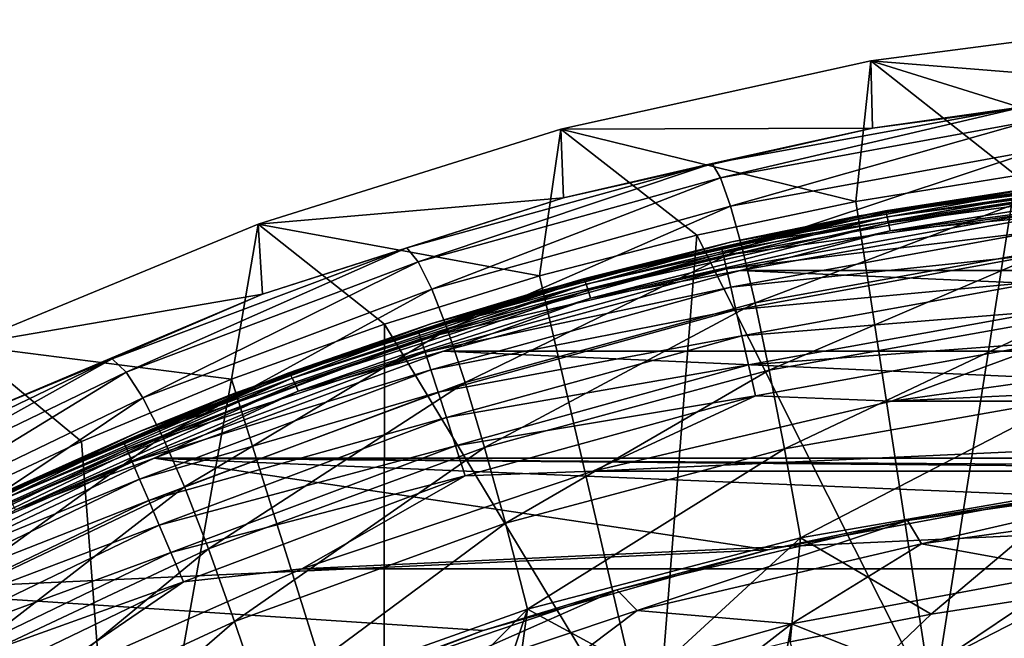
# Model space of a CAD drawing. Header units: metres. Extents: x -109 to 109, y -342 to 116.
# Tile 112 of 213: x -12 to -4, y 24 to 29. Entities that reach past the tile are written whole.
import ezdxf

# ---------------------------------------------------------------- set-up
doc = ezdxf.new("R2010")
doc.units = ezdxf.units.M
doc.layers.add('solid_505140_SW0001', color=7, linetype='CONTINUOUS')

msp = doc.modelspace()

# ---------------------------------------------------------------- linework, layer by layer
at = {"layer": 'solid_505140_SW0001'}
for points in [[(-2.527638, 29.024891), (-5.036004, 28.696199), (-2.588223, 27.932512, 31)], [(-2.521315, 28.495077, -15.129585), (-5.036004, 28.696199), (-2.527638, 29.024891)], [(-5.036004, 28.696199), (-7.507112, 28.150959), (-5.154395, 27.5746, 31)], [(-5.02292, 28.160292, -15.176979), (-7.507112, 28.150959), (-5.036004, 28.696199)], [(-5.036004, 28.696199), (-5.154395, 27.5746, 31), (-3.876137, 27.783115, 31)], [(-5.036004, 28.696199), (-3.876137, 27.783115, 31), (-2.588223, 27.932512, 31)], [(-2.521315, 28.495077, -15.129585), (-5.02292, 28.160292, -15.176979), (-5.036004, 28.696199)], [(-3.805196, 28.333595, -15.435555), (-5.02292, 28.160292, -15.176979), (-2.521315, 28.495077, -15.129585)], [(-6.301814, 27.878563, -15.559015), (-5.02292, 28.160292, -15.176979), (-3.805196, 28.333595, -15.435555)], [(-6.301814, 27.878563, -15.559015), (-3.805196, 28.333595, -15.435555), (-6.234308, 27.762924, -16.580404)], [(-3.805196, 28.333595, -15.435555), (-3.763781, 28.214779, -16.476027), (-6.234308, 27.762924, -16.580404)], [(-6.234308, 27.762924, -16.580404), (-3.763781, 28.214779, -16.476027), (-6.154026, 27.53805, -17.581848)], [(-3.763781, 28.214779, -16.476027), (-3.714639, 27.984264, -17.496593), (-6.154026, 27.53805, -17.581848)], [(-7.507112, 28.150959), (-9.920775, 27.393639), (-7.676992, 26.981283, 31)], [(-7.485946, 27.604965, -15.256189), (-9.920775, 27.393639), (-7.507112, 28.150959)], [(-7.507112, 28.150959), (-7.676992, 26.981283, 31), (-6.422096, 27.307158, 31)], [(-5.02292, 28.160292, -15.176979), (-7.485946, 27.604965, -15.256189), (-7.507112, 28.150959)], [(-7.507112, 28.150959), (-6.422096, 27.307158, 31), (-5.154395, 27.5746, 31)], [(-6.301814, 27.878563, -15.559015), (-7.485946, 27.604965, -15.256189), (-5.02292, 28.160292, -15.176979)], [(-6.154026, 27.53805, -17.581848), (-3.714639, 27.984264, -17.496593), (-6.061682, 27.20455, -18.55105)], [(-3.714639, 27.984264, -17.496593), (-3.658207, 27.642683, -18.484732), (-6.061682, 27.20455, -18.55105)], [(-8.736135, 27.204258, -15.735002), (-7.485946, 27.604965, -15.256189), (-6.301814, 27.878563, -15.559015)], [(-8.736135, 27.204258, -15.735002), (-6.301814, 27.878563, -15.559015), (-8.645278, 27.093225, -16.72905)], [(-6.301814, 27.878563, -15.559015), (-6.234308, 27.762924, -16.580404), (-8.645278, 27.093225, -16.72905)], [(-3.704238, 27.688961, 47.527878), (-5.144988, 27.458315, 83.426178), (-2.583514, 27.815624, 83.426178)], [(-3.755515, 27.659393, 83.684845), (-2.583514, 27.815624, 83.426178), (-5.144988, 27.458315, 83.426178)], [(-2.469365, 27.825668, 47.544582), (-4.918519, 27.499346, 47.472237), (-3.704238, 27.688961, 47.527878)], [(-4.913123, 27.4862, 47.395142), (-4.918519, 27.499346, 47.472237), (-2.469365, 27.825668, 47.544582)], [(-2.466654, 27.812164, 47.467407), (-4.913123, 27.4862, 47.395142), (-2.469365, 27.825668, 47.544582)], [(-4.904537, 27.453802, 47.324276), (-4.913123, 27.4862, 47.395142), (-2.466654, 27.812164, 47.467407)], [(-2.462341, 27.779198, 47.396412), (-4.904537, 27.453802, 47.324276), (-2.466654, 27.812164, 47.467407)], [(-8.645278, 27.093225, -16.72905), (-6.234308, 27.762924, -16.580404), (-8.536597, 26.876562, -17.703094)], [(-6.234308, 27.762924, -16.580404), (-6.154026, 27.53805, -17.581848), (-8.536597, 26.876562, -17.703094)], [(-4.542011, 23.566299, 31), (-3.876137, 27.783115, 31), (-5.154395, 27.5746, 31)], [(-4.893349, 27.404364, 47.264473), (-4.904537, 27.453802, 47.324276), (-2.462341, 27.779198, 47.396412)], [(-2.456721, 27.729015, 47.336449), (-4.893349, 27.404364, 47.264473), (-2.462341, 27.779198, 47.396412)], [(-4.880321, 27.341259, 47.219826), (-4.893349, 27.404364, 47.264473), (-2.456721, 27.729015, 47.336449)], [(-2.450176, 27.665047, 47.291607), (-4.880321, 27.341259, 47.219826), (-2.456721, 27.729015, 47.336449)], [(-4.542011, 23.566299, 31), (-2.281147, 23.891312, 31), (-3.876137, 27.783115, 31)], [(-3.755515, 27.659393, 83.684845), (-5.144988, 27.458315, 83.426178), (-6.225586, 27.211142, 83.684845)], [(-3.755515, 27.659393, 83.684845), (-6.225586, 27.211142, 83.684845), (-3.746461, 27.59255, 83.937737)], [(-3.704238, 27.688961, 47.527878), (-6.143566, 27.252766, 47.432209), (-5.144988, 27.458315, 83.426178)], [(-4.918519, 27.499346, 47.472237), (-6.143566, 27.252766, 47.432209), (-3.704238, 27.688961, 47.527878)], [(-6.061682, 27.20455, -18.55105), (-3.658207, 27.642683, -18.484732), (-5.958336, 26.766247, -19.476849)], [(-3.658207, 27.642683, -18.484732), (-3.595136, 27.193951, -19.429064), (-5.958336, 26.766247, -19.476849)], [(-2.450176, 27.665047, 47.291607), (-3.66414, 27.456575, 47.235001), (-4.880321, 27.341259, 47.219826)], [(-7.485946, 27.604965, -15.256189), (-9.886466, 26.834917, -15.365594), (-9.920775, 27.393639)], [(-8.736135, 27.204258, -15.735002), (-9.886466, 26.834917, -15.365594), (-7.485946, 27.604965, -15.256189)], [(-4.542011, 23.566299, 31), (-5.154395, 27.5746, 31), (-6.422096, 27.307158, 31)], [(-6.225586, 27.211142, 83.684845), (-6.210576, 27.14538, 83.937737), (-3.746461, 27.59255, 83.937737)], [(-3.746461, 27.59255, 83.937737), (-6.210576, 27.14538, 83.937737), (-3.731643, 27.483166, 84.175049)], [(-8.536597, 26.876562, -17.703094), (-6.154026, 27.53805, -17.581848), (-8.411049, 26.554844, -18.645163)], [(-6.154026, 27.53805, -17.581848), (-6.061682, 27.20455, -18.55105), (-8.411049, 26.554844, -18.645163)], [(-4.918519, 27.499346, 47.472237), (-7.327536, 26.958853, 47.352413), (-6.143566, 27.252766, 47.432209)], [(-7.319505, 26.946299, 47.275448), (-7.327536, 26.958853, 47.352413), (-4.918519, 27.499346, 47.472237)], [(-4.913123, 27.4862, 47.395142), (-7.319505, 26.946299, 47.275448), (-4.918519, 27.499346, 47.472237)], [(-7.306726, 26.914841, 47.204788), (-7.319505, 26.946299, 47.275448), (-4.913123, 27.4862, 47.395142)], [(-4.904537, 27.453802, 47.324276), (-7.306726, 26.914841, 47.204788), (-4.913123, 27.4862, 47.395142)], [(-6.143566, 27.252766, 47.432209), (-7.662565, 26.866186, 83.426178), (-5.144988, 27.458315, 83.426178)], [(-6.225586, 27.211142, 83.684845), (-5.144988, 27.458315, 83.426178), (-7.662565, 26.866186, 83.426178)], [(-7.290072, 26.866627, 47.14526), (-7.306726, 26.914841, 47.204788), (-4.904537, 27.453802, 47.324276)], [(-4.893349, 27.404364, 47.264473), (-7.290072, 26.866627, 47.14526), (-4.904537, 27.453802, 47.324276)], [(-6.210576, 27.14538, 83.937737), (-6.186013, 27.037764, 84.175049), (-3.731643, 27.483166, 84.175049)], [(-3.731643, 27.483166, 84.175049), (-6.186013, 27.037764, 84.175049), (-3.711515, 27.334572, 84.389557)], [(-6.077077, 27.02516, 47.139359), (-3.66414, 27.456575, 47.235001), (6.077155, 27.025143, 47.139355)], [(-4.880321, 27.341259, 47.219826), (-3.66414, 27.456575, 47.235001), (-6.077077, 27.02516, 47.139359)], [(-9.920775, 27.393639), (-12.26036, 26.429468), (-10.133497, 26.157946, 31)], [(-9.886466, 26.834917, -15.365594), (-12.26036, 26.429468), (-9.920775, 27.393639)], [(-9.920775, 27.393639), (-10.133497, 26.157946, 31), (-8.915154, 26.597843, 31)], [(-9.920775, 27.393639), (-8.915154, 26.597843, 31), (-7.676992, 26.981283, 31)], [(-7.27068, 26.804949, 47.100929), (-7.290072, 26.866627, 47.14526), (-4.893349, 27.404364, 47.264473)], [(-4.880321, 27.341259, 47.219826), (-7.27068, 26.804949, 47.100929), (-4.893349, 27.404364, 47.264473)], [(-4.880321, 27.341259, 47.219826), (-6.077077, 27.02516, 47.139359), (-7.27068, 26.804949, 47.100929)], [(-6.186013, 27.037764, 84.175049), (-6.152646, 26.891571, 84.389557), (-3.711515, 27.334572, 84.389557)], [(-3.711515, 27.334572, 84.389557), (-6.152646, 26.891571, 84.389557), (-3.686687, 27.151289, 84.574745)], [(-6.143566, 27.252766, 47.432209), (-8.537495, 26.601736, 47.289436), (-7.662565, 26.866186, 83.426178)], [(-7.327536, 26.958853, 47.352413), (-8.537495, 26.601736, 47.289436), (-6.143566, 27.252766, 47.432209)], [(-6.76128, 23.027914, 31), (-6.422096, 27.307158, 31), (-7.676992, 26.981283, 31)], [(-6.76128, 23.027914, 31), (-4.542011, 23.566299, 31), (-6.422096, 27.307158, 31)], [(-11.085627, 26.319637, -15.954392), (-9.886466, 26.834917, -15.365594), (-8.736135, 27.204258, -15.735002)], [(-11.085627, 26.319637, -15.954392), (-8.736135, 27.204258, -15.735002), (-10.974379, 26.214485, -16.914112)], [(-8.736135, 27.204258, -15.735002), (-8.645278, 27.093225, -16.72905), (-10.974379, 26.214485, -16.914112)], [(-6.225586, 27.211142, 83.684845), (-7.662565, 26.866186, 83.426178), (-8.645532, 26.54328, 83.684845)], [(-6.225586, 27.211142, 83.684845), (-8.645532, 26.54328, 83.684845), (-6.210576, 27.14538, 83.937737)], [(-8.411049, 26.554844, -18.645163), (-6.061682, 27.20455, -18.55105), (-8.270075, 26.131762, -19.544407)], [(-6.061682, 27.20455, -18.55105), (-5.958336, 26.766247, -19.476849), (-8.270075, 26.131762, -19.544407)], [(-5.958336, 26.766247, -19.476849), (-3.595136, 27.193951, -19.429064), (-5.845401, 26.230209, -20.349239)], [(-3.595136, 27.193951, -19.429064), (-3.526284, 26.645298, -20.319372), (-5.845401, 26.230209, -20.349239)], [(-10.974379, 26.214485, -16.914112), (-8.645278, 27.093225, -16.72905), (-10.840438, 26.008339, -17.853756)], [(-8.645278, 27.093225, -16.72905), (-8.536597, 26.876562, -17.703094), (-10.840438, 26.008339, -17.853756)], [(-8.645532, 26.54328, 83.684845), (-8.624687, 26.479128, 83.937737), (-6.210576, 27.14538, 83.937737)], [(-6.210576, 27.14538, 83.937737), (-8.624687, 26.479128, 83.937737), (-6.186013, 27.037764, 84.175049)], [(-6.152646, 26.891571, 84.389557), (-6.111489, 26.711252, 84.574745), (-3.686687, 27.151289, 84.574745)], [(-3.686687, 27.151289, 84.574745), (-6.111489, 26.711252, 84.574745), (-3.657917, 26.938898, 84.72496)], [(-8.624687, 26.479128, 83.937737), (-8.590577, 26.374146, 84.175049), (-6.186013, 27.037764, 84.175049)], [(-6.186013, 27.037764, 84.175049), (-8.590577, 26.374146, 84.175049), (-6.152646, 26.891571, 84.389557)], [(-8.444818, 26.381325, 46.996624), (-6.077077, 27.02516, 47.139359), (8.444896, 26.381302, 46.99662)], [(-7.27068, 26.804949, 47.100929), (-6.077077, 27.02516, 47.139359), (-8.444818, 26.381325, 46.996624)], [(-6.077077, 27.02516, 47.139359), (6.077155, 27.025143, 47.139355), (8.444896, 26.381302, 46.99662)], [(-7.327536, 26.958853, 47.352413), (-9.67698, 26.209167, 47.186211), (-8.537495, 26.601736, 47.289436)], [(-9.666387, 26.197432, 47.109428), (-9.67698, 26.209167, 47.186211), (-7.327536, 26.958853, 47.352413)], [(-7.319505, 26.946299, 47.275448), (-9.666387, 26.197432, 47.109428), (-7.327536, 26.958853, 47.352413)], [(-9.649531, 26.167274, 47.039059), (-9.666387, 26.197432, 47.109428), (-7.319505, 26.946299, 47.275448)], [(-7.306726, 26.914841, 47.204788), (-9.649531, 26.167274, 47.039059), (-7.319505, 26.946299, 47.275448)], [(-6.76128, 23.027914, 31), (-7.676992, 26.981283, 31), (-8.915154, 26.597843, 31)], [(-6.111489, 26.711252, 84.574745), (-6.063797, 26.502296, 84.72496), (-3.657917, 26.938898, 84.72496)], [(-3.657917, 26.938898, 84.72496), (-6.063797, 26.502296, 84.72496), (-3.62608, 26.703867, 84.835632)], [(-10.840438, 26.008339, -17.853756), (-8.536597, 26.876562, -17.703094), (-10.684969, 25.701744, -18.761759)], [(-8.536597, 26.876562, -17.703094), (-8.411049, 26.554844, -18.645163), (-10.684969, 25.701744, -18.761759)], [(-8.537495, 26.601736, 47.289436), (-10.114768, 26.044291, 83.426178), (-7.662565, 26.866186, 83.426178)], [(-8.645532, 26.54328, 83.684845), (-7.662565, 26.866186, 83.426178), (-10.114768, 26.044291, 83.426178)], [(-9.627565, 26.120756, 46.979904), (-9.649531, 26.167274, 47.039059), (-7.306726, 26.914841, 47.204788)], [(-7.290072, 26.866627, 47.14526), (-9.627565, 26.120756, 46.979904), (-7.306726, 26.914841, 47.204788)], [(-9.601988, 26.061052, 46.936008), (-9.627565, 26.120756, 46.979904), (-7.290072, 26.866627, 47.14526)], [(-7.27068, 26.804949, 47.100929), (-9.601988, 26.061052, 46.936008), (-7.290072, 26.866627, 47.14526)], [(-8.590577, 26.374146, 84.175049), (-8.544239, 26.231533, 84.389557), (-6.152646, 26.891571, 84.389557)], [(-6.152646, 26.891571, 84.389557), (-8.544239, 26.231533, 84.389557), (-6.111489, 26.711252, 84.574745)], [(-9.886466, 26.834917, -15.365594), (-12.211311, 25.854628, -15.504334), (-12.26036, 26.429468)], [(-11.085627, 26.319637, -15.954392), (-12.211311, 25.854628, -15.504334), (-9.886466, 26.834917, -15.365594)], [(-7.27068, 26.804949, 47.100929), (-8.444818, 26.381325, 46.996624), (-9.601988, 26.061052, 46.936008)], [(-8.544239, 26.231533, 84.389557), (-8.487084, 26.05563, 84.574745), (-6.111489, 26.711252, 84.574745)], [(-6.111489, 26.711252, 84.574745), (-8.487084, 26.05563, 84.574745), (-6.063797, 26.502296, 84.72496)], [(-8.270075, 26.131762, -19.544407), (-5.958336, 26.766247, -19.476849), (-8.115609, 25.614138, -20.391119)], [(-5.958336, 26.766247, -19.476849), (-5.845401, 26.230209, -20.349239), (-8.115609, 25.614138, -20.391119)], [(-6.063797, 26.502296, 84.72496), (-6.011019, 26.271065, 84.835632), (-3.62608, 26.703867, 84.835632)], [(-3.62608, 26.703867, 84.835632), (-6.011019, 26.271065, 84.835632), (-3.592146, 26.453352, 84.903389)], [(-5.845401, 26.230209, -20.349239), (-3.526284, 26.645298, -20.319372), (-5.724305, 25.603651, -21.158264)], [(-3.526284, 26.645298, -20.319372), (-3.452522, 26.00411, -21.145494), (-5.724305, 25.603651, -21.158264)], [(-8.645532, 26.54328, 83.684845), (-10.114768, 26.044291, 83.426178), (-10.995869, 25.661182, 83.684845)], [(-8.645532, 26.54328, 83.684845), (-10.995869, 25.661182, 83.684845), (-8.624687, 26.479128, 83.937737)], [(-8.537495, 26.601736, 47.289436), (-10.867926, 25.739878, 47.100403), (-10.114768, 26.044291, 83.426178)], [(-9.67698, 26.209167, 47.186211), (-10.867926, 25.739878, 47.100403), (-8.537495, 26.601736, 47.289436)], [(-10.684969, 25.701744, -18.761759), (-8.411049, 26.554844, -18.645163), (-10.509758, 25.29821, -19.627665)], [(-8.411049, 26.554844, -18.645163), (-8.270075, 26.131762, -19.544407), (-10.509758, 25.29821, -19.627665)], [(-8.920021, 22.280798, 31), (-8.915154, 26.597843, 31), (-10.133497, 26.157946, 31)], [(-8.920021, 22.280798, 31), (-6.76128, 23.027914, 31), (-8.915154, 26.597843, 31)], [(-10.995869, 25.661182, 83.684845), (-10.969358, 25.599157, 83.937737), (-8.624687, 26.479128, 83.937737)], [(-8.624687, 26.479128, 83.937737), (-10.969358, 25.599157, 83.937737), (-8.590577, 26.374146, 84.175049)], [(-8.487084, 26.05563, 84.574745), (-8.420854, 25.851789, 84.72496), (-6.063797, 26.502296, 84.72496)], [(-6.063797, 26.502296, 84.72496), (-8.420854, 25.851789, 84.72496), (-6.011019, 26.271065, 84.835632)], [(-12.26036, 26.429468), (-12.504457, 25.111013, 31), (-11.330418, 25.662172, 31)], [(-12.26036, 26.429468), (-11.330418, 25.662172, 31), (-10.133497, 26.157946, 31)], [(-6.011019, 26.271065, 84.835632), (-5.954765, 26.024599, 84.903389), (-3.592146, 26.453352, 84.903389)], [(-3.592146, 26.453352, 84.903389), (-5.954765, 26.024599, 84.903389), (-4.8697, 25.983784, 84.926178)], [(-3.592146, 26.453352, 84.903389), (-4.8697, 25.983784, 84.926178), (-2.44545, 26.321991, 84.926178)], [(-13.331678, 25.236982, -16.209866), (-12.211311, 25.854628, -15.504334), (-11.085627, 26.319637, -15.954392)], [(-13.331678, 25.236982, -16.209866), (-11.085627, 26.319637, -15.954392), (-13.203047, 25.138811, -17.129248)], [(-11.085627, 26.319637, -15.954392), (-10.974379, 26.214485, -16.914112), (-13.203047, 25.138811, -17.129248)], [(-10.969358, 25.599157, 83.937737), (-10.925975, 25.497658, 84.175049), (-8.590577, 26.374146, 84.175049)], [(-8.590577, 26.374146, 84.175049), (-10.925975, 25.497658, 84.175049), (-8.544239, 26.231533, 84.389557)], [(-10.750215, 25.528852, 46.807636), (-8.444818, 26.381325, 46.996624), (10.750289, 25.52882, 46.807629)], [(-9.601988, 26.061052, 46.936008), (-8.444818, 26.381325, 46.996624), (-10.750215, 25.528852, 46.807636)], [(-8.444818, 26.381325, 46.996624), (8.444896, 26.381302, 46.99662), (10.750289, 25.52882, 46.807629)], [(2.445441, 26.321991, 84.926178), (-2.44545, 26.321991, 84.926178), (-4.8697, 25.983784, 84.926178)], [(4.869692, 25.983786, 84.926178), (2.445441, 26.321991, 84.926178), (-4.8697, 25.983784, 84.926178)], [(-10.925975, 25.497658, 84.175049), (-10.86704, 25.359772, 84.389557), (-8.544239, 26.231533, 84.389557)], [(-8.544239, 26.231533, 84.389557), (-10.86704, 25.359772, 84.389557), (-8.487084, 26.05563, 84.574745)], [(-8.420854, 25.851789, 84.72496), (-8.347562, 25.626221, 84.835632), (-6.011019, 26.271065, 84.835632)], [(-6.011019, 26.271065, 84.835632), (-8.347562, 25.626221, 84.835632), (-5.954765, 26.024599, 84.903389)], [(-8.115609, 25.614138, -20.391119), (-5.845401, 26.230209, -20.349239), (-7.949608, 25.008944, -21.175642)], [(-5.845401, 26.230209, -20.349239), (-5.724305, 25.603651, -21.158264), (-7.949608, 25.008944, -21.175642)], [(-13.203047, 25.138811, -17.129248), (-10.974379, 26.214485, -16.914112), (-13.047199, 24.945204, -18.028482)], [(-10.974379, 26.214485, -16.914112), (-10.840438, 26.008339, -17.853756), (-13.047199, 24.945204, -18.028482)], [(-9.67698, 26.209167, 47.186211), (-11.948146, 25.257122, 46.975147), (-10.867926, 25.739878, 47.100403)], [(-11.935085, 25.24642, 46.898594), (-11.948146, 25.257122, 46.975147), (-9.67698, 26.209167, 47.186211)], [(-9.666387, 26.197432, 47.109428), (-11.935085, 25.24642, 46.898594), (-9.67698, 26.209167, 47.186211)], [(-11.914306, 25.217907, 46.82859), (-11.935085, 25.24642, 46.898594), (-9.666387, 26.197432, 47.109428)], [(-9.649531, 26.167274, 47.039059), (-11.914306, 25.217907, 46.82859), (-9.666387, 26.197432, 47.109428)], [(-11.887224, 25.173532, 46.769913), (-11.914306, 25.217907, 46.82859), (-9.649531, 26.167274, 47.039059)], [(-9.627565, 26.120756, 46.979904), (-11.887224, 25.173532, 46.769913), (-9.649531, 26.167274, 47.039059)], [(-10.997383, 21.332069, 31), (-10.133497, 26.157946, 31), (-11.330418, 25.662172, 31)], [(-10.997383, 21.332069, 31), (-8.920021, 22.280798, 31), (-10.133497, 26.157946, 31)], [(-11.855692, 25.116325, 46.72657), (-11.887224, 25.173532, 46.769913), (-9.627565, 26.120756, 46.979904)], [(-9.601988, 26.061052, 46.936008), (-11.855692, 25.116325, 46.72657), (-9.627565, 26.120756, 46.979904)], [(-10.509758, 25.29821, -19.627665), (-8.270075, 26.131762, -19.544407), (-10.317221, 24.804255, -20.442142)], [(-8.270075, 26.131762, -19.544407), (-8.115609, 25.614138, -20.391119), (-10.317221, 24.804255, -20.442142)], [(-13.047199, 24.945204, -18.028482), (-10.840438, 26.008339, -17.853756), (-12.865478, 24.656656, -18.896482)], [(-10.840438, 26.008339, -17.853756), (-10.684969, 25.701744, -18.761759), (-12.865478, 24.656656, -18.896482)], [(-10.867926, 25.739878, 47.100403), (-12.480676, 24.99964, 83.426178), (-10.114768, 26.044291, 83.426178)], [(-10.995869, 25.661182, 83.684845), (-10.114768, 26.044291, 83.426178), (-12.480676, 24.99964, 83.426178)], [(-9.601988, 26.061052, 46.936008), (-10.750215, 25.528852, 46.807636), (-11.855692, 25.116325, 46.72657)], [(-10.86704, 25.359772, 84.389557), (-10.794347, 25.189699, 84.574745), (-8.487084, 26.05563, 84.574745)], [(-8.487084, 26.05563, 84.574745), (-10.794347, 25.189699, 84.574745), (-8.420854, 25.851789, 84.72496)], [(-8.347562, 25.626221, 84.835632), (-8.269441, 25.38579, 84.903389), (-5.954765, 26.024599, 84.903389)], [(-5.954765, 26.024599, 84.903389), (-8.269441, 25.38579, 84.903389), (-7.252822, 25.423223, 84.926178)], [(-5.954765, 26.024599, 84.903389), (-7.252822, 25.423223, 84.926178), (-4.8697, 25.983784, 84.926178)], [(-5.724305, 25.603651, -21.158264), (-3.452522, 26.00411, -21.145494), (-5.596473, 24.893785, -21.893969)], [(-3.452522, 26.00411, -21.145494), (-3.37472, 25.277769, -21.897266), (-5.596473, 24.893785, -21.893969)], [(4.869692, 25.983786, 84.926178), (-4.8697, 25.983784, 84.926178), (-7.252822, 25.423223, 84.926178)], [(7.252814, 25.423225, 84.926178), (4.869692, 25.983786, 84.926178), (-7.252822, 25.423223, 84.926178)], [(-10.794347, 25.189699, 84.574745), (-10.710111, 24.992617, 84.72496), (-8.420854, 25.851789, 84.72496)], [(-8.420854, 25.851789, 84.72496), (-10.710111, 24.992617, 84.72496), (-8.347562, 25.626221, 84.835632)], [(-10.867926, 25.739878, 47.100403), (-13.116961, 24.672596, 46.866325), (-12.480676, 24.99964, 83.426178)], [(-11.948146, 25.257122, 46.975147), (-13.116961, 24.672596, 46.866325), (-10.867926, 25.739878, 47.100403)], [(-12.865478, 24.656656, -18.896482), (-10.684969, 25.701744, -18.761759), (-12.659968, 24.276478, -19.723255)], [(-10.684969, 25.701744, -18.761759), (-10.509758, 25.29821, -19.627665), (-12.659968, 24.276478, -19.723255)], [(-10.995869, 25.661182, 83.684845), (-12.480676, 24.99964, 83.426178), (-13.257674, 24.571955, 83.684845)], [(-10.995869, 25.661182, 83.684845), (-13.257674, 24.571955, 83.684845), (-10.969358, 25.599157, 83.937737)], [(-10.997383, 21.332069, 31), (-11.330418, 25.662172, 31), (-12.504457, 25.111013, 31)], [(-10.710111, 24.992617, 84.72496), (-10.616894, 24.774527, 84.835632), (-8.347562, 25.626221, 84.835632)], [(-8.347562, 25.626221, 84.835632), (-10.616894, 24.774527, 84.835632), (-8.269441, 25.38579, 84.903389)], [(-10.317221, 24.804255, -20.442142), (-8.115609, 25.614138, -20.391119), (-10.109797, 24.22653, -21.195911)], [(-8.115609, 25.614138, -20.391119), (-7.949608, 25.008944, -21.175642), (-10.109797, 24.22653, -21.195911)], [(-7.949608, 25.008944, -21.175642), (-5.724305, 25.603651, -21.158264), (-7.774026, 24.323143, -21.888321)], [(-5.724305, 25.603651, -21.158264), (-5.596473, 24.893785, -21.893969), (-7.774026, 24.323143, -21.888321)], [(-13.257674, 24.571955, 83.684845), (-13.22571, 24.512556, 83.937737), (-10.969358, 25.599157, 83.937737)], [(-10.969358, 25.599157, 83.937737), (-13.22571, 24.512556, 83.937737), (-10.925975, 25.497658, 84.175049)], [(-12.975112, 24.473183, 46.573601), (-10.750215, 25.528852, 46.807636), (-5.856491, 24.796349, 46.645245)], [(-11.855692, 25.116325, 46.72657), (-10.750215, 25.528852, 46.807636), (-12.975112, 24.473183, 46.573601)], [(-10.750215, 25.528852, 46.807636), (1.181876, 25.444826, 46.789009), (-1.181397, 25.444849, 46.789013)], [(-10.750215, 25.528852, 46.807636), (10.750289, 25.52882, 46.807629), (1.181876, 25.444826, 46.789009)], [(-10.750215, 25.528852, 46.807636), (-1.181397, 25.444849, 46.789013), (-3.534637, 25.228039, 46.740948)], [(-10.750215, 25.528852, 46.807636), (-3.534637, 25.228039, 46.740948), (-5.856491, 24.796349, 46.645245)], [(-13.22571, 24.512556, 83.937737), (-13.173403, 24.415352, 84.175049), (-10.925975, 25.497658, 84.175049)], [(-10.925975, 25.497658, 84.175049), (-13.173403, 24.415352, 84.175049), (-10.86704, 25.359772, 84.389557)], [(-10.616894, 24.774527, 84.835632), (-10.517535, 24.542065, 84.903389), (-8.269441, 25.38579, 84.903389)], [(-8.269441, 25.38579, 84.903389), (-10.517535, 24.542065, 84.903389), (-9.573737, 24.64526, 84.926178)], [(7.252814, 25.423225, 84.926178), (-7.252822, 25.423223, 84.926178), (-9.573737, 24.64526, 84.926178)], [(9.573729, 24.645262, 84.926178), (7.252814, 25.423225, 84.926178), (-9.573737, 24.64526, 84.926178)], [(-8.269441, 25.38579, 84.903389), (-9.573737, 24.64526, 84.926178), (-7.252822, 25.423223, 84.926178)], [(-4.742874, 25.030556, 44.492573), (-2.381871, 25.364351, 44.492573), (-4.632006, 24.843645, 42.195908)], [(-3.534637, 25.228039, 46.740948), (-2.381871, 25.364351, 44.492573), (-4.742874, 25.030556, 44.492573)], [(-2.381871, 25.364351, 44.492573), (-2.325874, 25.164509, 42.195908), (-4.632006, 24.843645, 42.195908)], [(-13.173403, 24.415352, 84.175049), (-13.102345, 24.283306, 84.389557), (-10.86704, 25.359772, 84.389557)], [(-10.86704, 25.359772, 84.389557), (-13.102345, 24.283306, 84.389557), (-10.794347, 25.189699, 84.574745)], [(-12.659968, 24.276478, -19.723255), (-10.509758, 25.29821, -19.627665), (-12.433517, 23.810812, -20.49991)], [(-10.509758, 25.29821, -19.627665), (-10.317221, 24.804255, -20.442142), (-12.433517, 23.810812, -20.49991)], [(-5.856491, 24.796349, 46.645245), (-3.534637, 25.228039, 46.740948), (-4.742874, 25.030556, 44.492573)], [(-5.596473, 24.893785, -21.893969), (-3.37472, 25.277769, -21.897266), (-4.555048, 24.284727, -22.554342)], [(-3.37472, 25.277769, -21.897266), (-3.421862, 24.458332, -22.562931), (-4.555048, 24.284727, -22.554342)], [(-13.102345, 24.283306, 84.389557), (-13.0147, 24.120434, 84.574745), (-10.794347, 25.189699, 84.574745)], [(-10.794347, 25.189699, 84.574745), (-13.0147, 24.120434, 84.574745), (-10.710111, 24.992617, 84.72496)], [(-4.632006, 24.843645, 42.195908), (-2.325874, 25.164509, 42.195908), (-3.420331, 24.624565, 39.927074)], [(-12.97572, 20.189878, 31), (-10.997383, 21.332069, 31), (-12.504457, 25.111013, 31)], [(-13.0147, 24.120434, 84.574745), (-12.913136, 23.931696, 84.72496), (-10.710111, 24.992617, 84.72496)], [(-10.710111, 24.992617, 84.72496), (-12.913136, 23.931696, 84.72496), (-10.616894, 24.774527, 84.835632)], [(-10.109797, 24.22653, -21.195911), (-7.949608, 25.008944, -21.175642), (-9.889928, 23.571684, -21.87969)], [(-7.949608, 25.008944, -21.175642), (-7.774026, 24.323143, -21.888321), (-9.889928, 23.571684, -21.87969)], [(-7.062327, 24.477482, 44.492573), (-4.742874, 25.030556, 44.492573), (-6.898819, 24.311899, 42.195908)], [(-5.856491, 24.796349, 46.645245), (-4.742874, 25.030556, 44.492573), (-7.062327, 24.477482, 44.492573)], [(-4.742874, 25.030556, 44.492573), (-4.632006, 24.843645, 42.195908), (-6.898819, 24.311899, 42.195908)], [(-7.774026, 24.323143, -21.888321), (-5.596473, 24.893785, -21.893969), (-6.792773, 23.791, -22.529882)], [(-5.596473, 24.893785, -21.893969), (-5.679446, 24.062109, -22.543312), (-6.792773, 23.791, -22.529882)], [(-5.596473, 24.893785, -21.893969), (-4.555048, 24.284727, -22.554342), (-5.679446, 24.062109, -22.543312)], [(-6.898819, 24.311899, 42.195908), (-4.632006, 24.843645, 42.195908), (-5.66839, 24.206141, 39.927074)], [(-4.632006, 24.843645, 42.195908), (-3.420331, 24.624565, 39.927074), (-5.66839, 24.206141, 39.927074)], [(-12.975112, 24.473183, 46.573601), (-5.856491, 24.796349, 46.645245), (-8.126278, 24.153637, 46.502758)], [(-12.913136, 23.931696, 84.72496), (-12.800745, 23.722839, 84.835632), (-10.616894, 24.774527, 84.835632)], [(-10.616894, 24.774527, 84.835632), (-12.800745, 23.722839, 84.835632), (-10.517535, 24.542065, 84.903389)], [(-12.433517, 23.810812, -20.49991), (-10.317221, 24.804255, -20.442142), (-12.188995, 23.265932, -21.217604)], [(-10.317221, 24.804255, -20.442142), (-10.109797, 24.22653, -21.195911), (-12.188995, 23.265932, -21.217604)], [(-8.126278, 24.153637, 46.502758), (-5.856491, 24.796349, 46.645245), (-7.062327, 24.477482, 44.492573)], [(9.573729, 24.645262, 84.926178), (-9.573737, 24.64526, 84.926178), (-11.813048, 23.656393, 84.926178)], [(11.813041, 23.656397, 84.926178), (9.573729, 24.645262, 84.926178), (-11.813048, 23.656393, 84.926178)], [(-10.517535, 24.542065, 84.903389), (-11.813048, 23.656393, 84.926178), (-9.573737, 24.64526, 84.926178)], [(-4.644263, 23.800159, 37.711193), (-5.66839, 24.206141, 39.927074), (-3.420331, 24.624565, 39.927074)], [(-3.492661, 23.99621, 37.711193), (-4.644263, 23.800159, 37.711193), (-3.420331, 24.624565, 39.927074)], [(-12.800745, 23.722839, 84.835632), (-12.680949, 23.500221, 84.903389), (-10.517535, 24.542065, 84.903389)], [(-10.517535, 24.542065, 84.903389), (-12.680949, 23.500221, 84.903389), (-11.813048, 23.656393, 84.926178)], [(-15.101812, 23.221203, 46.296043), (-12.975112, 24.473183, 46.573601), (-10.324559, 23.30541, 46.314713)], [(-12.975112, 24.473183, 46.573601), (-8.126278, 24.153637, 46.502758), (-10.324559, 23.30541, 46.314713)], [(-9.319911, 23.709974, 44.492573), (-7.062327, 24.477482, 44.492573), (-9.107073, 23.573786, 42.195908)], [(-8.126278, 24.153637, 46.502758), (-7.062327, 24.477482, 44.492573), (-9.319911, 23.709974, 44.492573)], [(-7.062327, 24.477482, 44.492573), (-6.898819, 24.311899, 42.195908), (-9.107073, 23.573786, 42.195908)], [(-3.421862, 24.458332, -22.562931), (-3.308484, 23.803625, -23.107174), (-5.483063, 23.398603, -23.107174)], [(-4.555048, 24.284727, -22.554342), (-3.421862, 24.458332, -22.562931), (-5.483063, 23.398603, -23.107174)], [(-9.889928, 23.571684, -21.87969), (-7.774026, 24.323143, -21.888321), (-8.977373, 23.105589, -22.496292)], [(-9.107073, 23.573786, 42.195908), (-6.898819, 24.311899, 42.195908), (-7.868495, 23.582932, 39.927074)], [(-7.774026, 24.323143, -21.888321), (-8.077563, 23.413187, -22.511316), (-8.977373, 23.105589, -22.496292)], [(-7.774026, 24.323143, -21.888321), (-7.891816, 23.472214, -22.51421), (-8.077563, 23.413187, -22.511316)], [(-7.774026, 24.323143, -21.888321), (-6.792773, 23.791, -22.529882), (-7.891816, 23.472214, -22.51421)], [(-6.898819, 24.311899, 42.195908), (-5.66839, 24.206141, 39.927074), (-7.868495, 23.582932, 39.927074)], [(-5.679446, 24.062109, -22.543312), (-4.555048, 24.284727, -22.554342), (-5.483063, 23.398603, -23.107174)], [(-12.188995, 23.265932, -21.217604), (-10.109797, 24.22653, -21.195911), (-11.929285, 22.648106, -21.867498)], [(-10.109797, 24.22653, -21.195911), (-9.889928, 23.571684, -21.87969), (-11.929285, 22.648106, -21.867498)], [(-6.912485, 23.242941, 37.711193), (-7.868495, 23.582932, 39.927074), (-5.66839, 24.206141, 39.927074)], [(-5.785087, 23.548876, 37.711193), (-6.912485, 23.242941, 37.711193), (-5.66839, 24.206141, 39.927074)], [(-4.644263, 23.800159, 37.711193), (-5.785087, 23.548876, 37.711193), (-5.66839, 24.206141, 39.927074)], [(-10.324559, 23.30541, 46.314713), (-8.126278, 24.153637, 46.502758), (-9.319911, 23.709974, 44.492573)]]:
    msp.add_3dface(points, dxfattribs=at)

doc.saveas('drawing.dxf')
